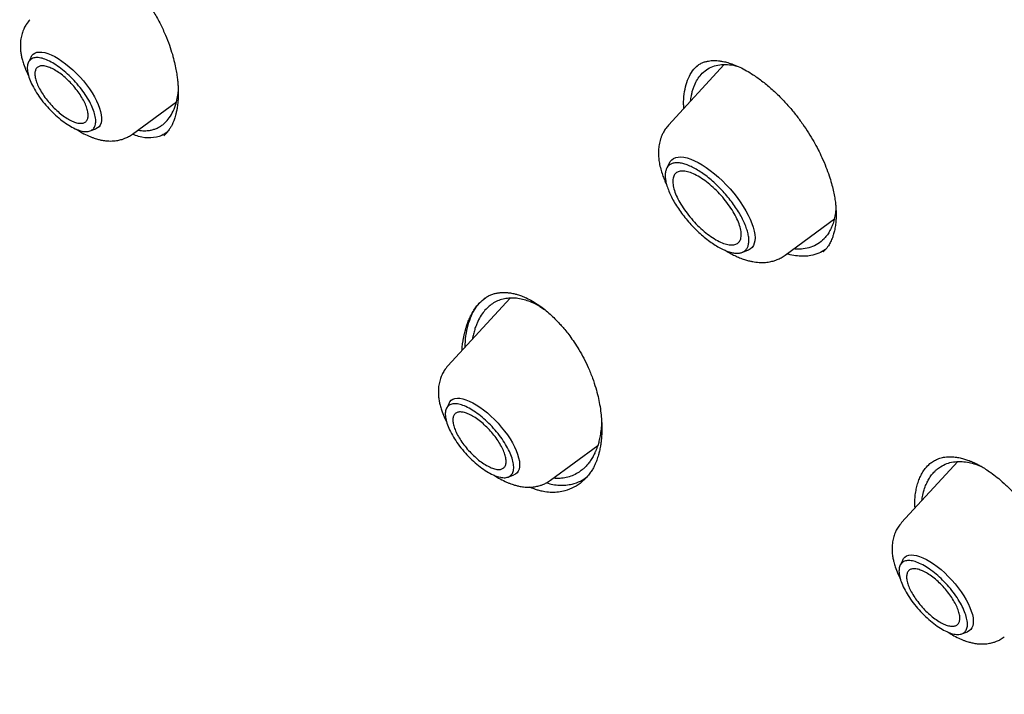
# Model space of a CAD drawing. Header units: millimetres. Extents: x 8 to 771, y 12 to 1627.
# Tile 12 of 93: x 570 to 589, y 576 to 589. Entities that reach past the tile are written whole.
import ezdxf

# ---------------------------------------------------------------- set-up
doc = ezdxf.new("R2010")
doc.units = ezdxf.units.MM

msp = doc.modelspace()

# ---------------------------------------------------------------- linework, layer by layer
at = {"color": 7, "linetype": 'Continuous', "lineweight": 30}
for p, q in [((570.05, 587.867), (569.999, 587.762)), ((583.393, 587.717), (582.32, 586.551)), ((582.844, 587.667), (582.848, 587.671)), ((572.004, 586.38), (572.848, 587.003)), ((571.185, 586.44), (571.295, 586.48)), ((572.607, 586.349), (572.604, 586.347)), ((582.336, 585.825), (582.282, 585.716)), ((584.566, 584.048), (585.511, 584.746)), ((583.732, 584.1), (583.846, 584.142)), ((585.302, 584.123), (585.291, 584.113)), ((579.273, 583.219), (578.073, 581.916)), ((578.731, 583.177), (578.794, 583.225)), ((579.842, 583.061), (579.932, 583.003)), ((578.096, 581.2), (578.044, 581.095)), ((580.05, 579.714), (580.958, 580.384)), ((587.887, 580.071), (586.806, 578.897)), ((587.33, 580.014), (587.337, 580.022)), ((579.231, 579.774), (579.34, 579.814)), ((586.828, 578.181), (586.777, 578.076)), ((587.963, 576.754), (588.073, 576.794))]:
    msp.add_line(p, q, dxfattribs=at)
at = {"color": 7, "linetype": 'Continuous', "lineweight": 30, "flags": 128}
for points in [[(570.05, 587.867), (570.065, 587.891), (570.091, 587.919), (570.124, 587.941), (570.164, 587.955), (570.209, 587.96), (570.26, 587.958), (570.315, 587.948), (570.375, 587.931), (570.439, 587.905), (570.505, 587.872), (570.574, 587.833), (570.644, 587.787), (570.715, 587.734), (570.786, 587.677), (570.857, 587.614), (570.925, 587.547), (570.992, 587.476), (571.056, 587.403), (571.116, 587.328), (571.172, 587.251), (571.223, 587.174), (571.269, 587.098), (571.309, 587.023), (571.342, 586.95), (571.369, 586.879), (571.389, 586.812), (571.402, 586.75), (571.408, 586.692), (571.407, 586.64), (571.398, 586.594), (571.382, 586.554), (571.359, 586.522), (571.329, 586.497), (571.295, 586.48)], [(582.336, 585.825), (582.351, 585.852), (582.38, 585.885), (582.415, 585.91), (582.457, 585.927), (582.504, 585.937), (582.558, 585.939), (582.616, 585.933), (582.68, 585.919), (582.747, 585.897), (582.818, 585.867), (582.891, 585.83), (582.967, 585.786), (583.045, 585.736), (583.123, 585.679), (583.202, 585.617), (583.28, 585.55), (583.357, 585.478), (583.432, 585.402), (583.505, 585.323), (583.574, 585.241), (583.64, 585.157), (583.701, 585.073), (583.757, 584.988), (583.808, 584.903), (583.853, 584.82), (583.892, 584.738), (583.925, 584.659), (583.95, 584.584), (583.969, 584.512), (583.98, 584.445), (583.984, 584.383), (583.981, 584.326), (583.97, 584.276), (583.952, 584.233), (583.927, 584.196), (583.895, 584.167), (583.856, 584.146), (583.846, 584.142)], [(578.096, 581.2), (578.11, 581.224), (578.137, 581.253), (578.17, 581.274), (578.209, 581.288), (578.255, 581.294), (578.305, 581.292), (578.361, 581.282), (578.421, 581.264), (578.484, 581.239), (578.551, 581.206), (578.62, 581.166), (578.69, 581.12), (578.761, 581.068), (578.832, 581.01), (578.902, 580.947), (578.971, 580.88), (579.038, 580.81), (579.101, 580.737), (579.161, 580.661), (579.217, 580.585), (579.269, 580.508), (579.314, 580.432), (579.354, 580.356), (579.388, 580.283), (579.415, 580.213), (579.435, 580.146), (579.448, 580.083), (579.454, 580.026), (579.452, 579.974), (579.443, 579.927), (579.427, 579.888), (579.404, 579.855), (579.374, 579.83), (579.34, 579.814)], [(586.828, 578.181), (586.843, 578.205), (586.869, 578.234), (586.902, 578.255), (586.942, 578.269), (586.987, 578.275), (587.038, 578.272), (587.094, 578.262), (587.153, 578.245), (587.217, 578.219), (587.283, 578.187), (587.352, 578.147), (587.422, 578.101), (587.493, 578.049), (587.564, 577.991), (587.635, 577.928), (587.704, 577.861), (587.77, 577.791), (587.834, 577.717), (587.894, 577.642), (587.95, 577.566), (588.001, 577.489), (588.047, 577.412), (588.087, 577.337), (588.12, 577.264), (588.147, 577.193), (588.168, 577.127), (588.181, 577.064), (588.186, 577.006), (588.185, 576.954), (588.176, 576.908), (588.16, 576.869), (588.137, 576.836), (588.107, 576.811), (588.073, 576.794)]]:
    msp.add_lwpolyline(points, dxfattribs=at)
at = {"color": 7, "linetype": 'Continuous', "lineweight": 30}
for points, knots in [([(622.57, 580.821), (622.596, 580.846), (622.644, 580.891), (622.707, 580.951), (622.753, 580.995), (622.785, 581.026), (622.808, 581.049), (622.84, 581.08), (622.884, 581.124), (622.933, 581.173), (622.978, 581.22), (623.021, 581.264), (623.067, 581.311), (623.113, 581.36), (623.156, 581.406), (623.191, 581.444), (623.219, 581.475), (623.247, 581.506), (623.28, 581.542), (623.317, 581.583), (623.358, 581.629), (623.4, 581.677), (623.439, 581.723), (623.476, 581.766), (623.508, 581.804), (623.554, 581.859), (623.617, 581.935), (623.694, 582.032), (623.768, 582.126), (623.837, 582.216), (623.905, 582.307), (623.974, 582.401), (624.042, 582.496), (624.104, 582.584), (624.163, 582.671), (624.223, 582.76), (624.285, 582.855), (624.346, 582.951), (624.399, 583.035), (624.441, 583.104), (624.478, 583.164), (624.513, 583.224), (624.551, 583.289), (624.599, 583.372), (624.656, 583.472), (624.721, 583.591), (624.786, 583.713), (624.848, 583.832), (624.904, 583.944), (624.966, 584.069), (625.034, 584.212), (625.11, 584.379), (625.187, 584.556), (625.265, 584.742), (625.337, 584.92), (625.399, 585.082), (625.45, 585.222), (625.498, 585.357), (625.545, 585.494), (625.593, 585.638), (625.643, 585.794), (625.692, 585.954), (625.739, 586.113), (625.781, 586.264), (625.816, 586.395), (625.846, 586.51), (625.873, 586.618), (625.902, 586.734), (625.931, 586.861), (625.958, 586.979), (625.981, 587.085), (626, 587.176), (626.019, 587.269), (626.039, 587.365), (626.058, 587.468), (626.079, 587.58), (626.1, 587.699), (626.121, 587.82), (626.142, 587.95), (626.163, 588.085), (626.183, 588.223), (626.2, 588.346), (626.215, 588.456), (626.228, 588.56), (626.24, 588.661), (626.251, 588.76), (626.262, 588.852), (626.271, 588.942), (626.28, 589.036), (626.29, 589.143), (626.301, 589.267), (626.311, 589.389), (626.32, 589.505), (626.328, 589.611), (626.335, 589.723), (626.341, 589.831), (626.346, 589.927), (626.35, 590.004), (626.353, 590.06), (626.355, 590.106), (626.357, 590.15), (626.359, 590.206), (626.362, 590.274), (626.364, 590.354), (626.367, 590.444), (626.37, 590.556), (626.372, 590.683), (626.374, 590.824), (626.375, 590.959), (626.376, 591.089), (626.375, 591.211), (626.374, 591.323), (626.373, 591.421), (626.372, 591.5), (626.371, 591.563), (626.369, 591.62), (626.368, 591.682), (626.366, 591.756), (626.363, 591.842), (626.36, 591.939), (626.35, 592.212), (626.334, 592.517), (626.311, 592.851), (626.298, 593.035), (626.284, 593.208), (626.27, 593.366), (626.257, 593.509), (626.245, 593.63), (626.235, 593.731), (626.226, 593.819), (626.216, 593.911), (626.205, 594.015), (626.191, 594.136), (626.175, 594.273), (626.153, 594.448), (626.126, 594.657), (626.094, 594.896), (626.059, 595.138), (626.028, 595.342), (626.002, 595.507), (625.981, 595.634), (625.961, 595.758), (625.942, 595.871), (625.925, 595.966), (625.912, 596.04), (625.902, 596.096), (625.894, 596.146), (625.882, 596.209), (625.866, 596.298), (625.844, 596.415), (625.819, 596.55), (625.791, 596.694), (625.751, 596.901), (625.696, 597.169), (625.626, 597.5), (625.552, 597.834), (625.473, 598.178), (625.388, 598.536), (625.294, 598.914), (625.191, 599.314), (625.093, 599.68), (625.003, 600.007), (624.922, 600.291), (624.838, 600.584), (624.75, 600.88), (624.661, 601.174), (624.573, 601.458), (624.488, 601.727), (624.409, 601.974), (624.335, 602.2), (624.267, 602.405), (624.213, 602.566), (624.172, 602.689), (624.143, 602.773), (624.12, 602.841), (624.103, 602.89), (624.091, 602.926), (624.079, 602.961), (624.064, 603.005), (624.041, 603.069), (624.01, 603.158), (623.97, 603.274), (623.921, 603.413), (623.864, 603.573), (623.798, 603.756), (623.725, 603.957), (623.645, 604.175), (623.558, 604.41), (623.463, 604.663), (623.363, 604.924), (623.239, 605.244), (623.094, 605.614), (622.927, 606.028), (622.766, 606.422), (622.61, 606.797), (622.46, 607.15), (622.327, 607.462), (622.209, 607.733), (622.106, 607.967), (622.008, 608.188), (621.915, 608.396), (621.826, 608.593), (621.722, 608.823), (621.596, 609.098), (621.443, 609.427), (621.278, 609.779), (621.1, 610.154), (620.908, 610.552), (620.702, 610.972), (620.492, 611.396), (620.278, 611.821), (620.061, 612.247), (619.831, 612.69), (619.593, 613.145), (619.351, 613.6), (619.112, 614.042), (618.88, 614.467), (618.637, 614.906), (618.386, 615.356), (618.127, 615.812), (617.882, 616.239), (617.651, 616.637), (617.451, 616.979), (617.279, 617.268), (617.134, 617.512), (616.992, 617.75), (616.847, 617.991), (616.693, 618.244), (616.498, 618.565), (616.255, 618.958), (615.961, 619.432), (615.655, 619.917), (615.341, 620.41), (615.018, 620.911), (614.676, 621.435), (614.321, 621.973), (613.958, 622.515), (613.501, 623.19), (612.948, 623.994), (612.297, 624.921), (611.646, 625.83), (610.997, 626.719), (610.35, 627.589), (609.644, 628.522), (608.872, 629.522), (608.027, 630.593), (607.168, 631.658), (606.296, 632.717), (605.411, 633.768), (604.532, 634.792), (603.658, 635.788), (602.792, 636.756), (601.918, 637.716), (601.034, 638.667), (600.173, 639.575), (599.334, 640.444), (598.515, 641.277), (597.681, 642.109), (596.941, 642.835), (596.297, 643.458), (595.753, 643.977), (595.203, 644.496), (594.652, 645.01), (594.105, 645.514), (593.57, 646.001), (593.052, 646.467), (592.55, 646.914), (592.066, 647.34), (591.663, 647.691), (591.339, 647.971), (591.09, 648.185), (590.846, 648.394), (590.607, 648.596), (590.374, 648.793), (590.14, 648.989), (589.891, 649.198), (589.615, 649.427), (589.311, 649.678), (588.981, 649.948), (588.627, 650.236), (588.247, 650.542), (587.932, 650.794), (587.69, 650.986), (587.527, 651.115), (587.361, 651.245), (587.191, 651.379), (587.02, 651.512), (586.853, 651.642), (586.694, 651.765), (586.546, 651.879), (586.412, 651.982), (586.297, 652.07), (586.201, 652.143), (586.112, 652.211), (586.026, 652.277), (585.937, 652.344), (585.847, 652.412), (585.746, 652.488), (585.63, 652.576), (585.497, 652.675), (585.342, 652.792), (585.163, 652.925), (584.96, 653.076), (584.736, 653.24), (584.493, 653.419), (584.224, 653.614), (583.928, 653.828), (583.609, 654.056), (583.277, 654.292), (582.936, 654.532), (582.587, 654.775), (582.158, 655.071), (581.646, 655.42), (581.048, 655.82), (580.453, 656.212), (579.862, 656.593), (579.279, 656.963), (578.68, 657.336), (578.066, 657.709), (577.438, 658.085), (577.016, 658.33), (576.802, 658.454)], [0, 0, 0, 0, 0.001572, 0.002821, 0.003749, 0.004354, 0.004782, 0.005235, 0.006408, 0.007742, 0.008653, 0.009661, 0.010766, 0.011964, 0.013055, 0.013918, 0.014565, 0.015252, 0.016085, 0.017063, 0.018179, 0.019261, 0.020394, 0.021372, 0.0222, 0.023047, 0.025115, 0.027487, 0.029622, 0.031536, 0.033558, 0.035722, 0.037816, 0.039784, 0.041565, 0.043498, 0.045584, 0.0477, 0.049597, 0.050927, 0.052125, 0.053363, 0.054713, 0.056173, 0.058494, 0.06092, 0.063444, 0.065861, 0.068069, 0.070097, 0.073221, 0.076443, 0.079767, 0.083264, 0.086951, 0.089704, 0.092218, 0.09462, 0.097013, 0.099569, 0.102375, 0.105271, 0.108039, 0.110663, 0.113053, 0.114762, 0.116548, 0.118514, 0.120658, 0.12293, 0.124423, 0.125932, 0.12746, 0.129007, 0.130678, 0.132498, 0.134493, 0.136473, 0.13833, 0.14077, 0.142959, 0.144897, 0.146588, 0.148146, 0.149788, 0.151326, 0.152761, 0.154094, 0.155474, 0.157121, 0.159035, 0.161197, 0.162707, 0.164315, 0.166022, 0.167741, 0.169189, 0.170342, 0.171202, 0.171716, 0.172365, 0.173194, 0.174203, 0.175393, 0.176761, 0.17818, 0.180324, 0.182379, 0.184344, 0.18622, 0.188007, 0.189638, 0.191046, 0.192232, 0.193033, 0.193765, 0.19465, 0.195702, 0.196921, 0.198307, 0.199837, 0.208478, 0.211096, 0.213687, 0.216071, 0.218233, 0.220171, 0.221882, 0.223158, 0.224265, 0.225457, 0.226866, 0.228493, 0.230337, 0.232398, 0.235539, 0.238726, 0.241903, 0.245069, 0.246702, 0.248332, 0.24996, 0.25146, 0.252685, 0.253619, 0.254286, 0.254837, 0.255522, 0.256741, 0.258244, 0.260022, 0.261884, 0.263746, 0.267902, 0.272058, 0.276213, 0.280416, 0.284832, 0.289476, 0.294347, 0.299446, 0.302768, 0.306179, 0.30968, 0.313266, 0.316728, 0.320147, 0.323307, 0.326207, 0.328848, 0.331229, 0.333351, 0.33448, 0.33549, 0.336281, 0.336842, 0.337182, 0.337546, 0.338053, 0.338702, 0.339789, 0.341129, 0.342723, 0.34457, 0.346671, 0.349024, 0.351476, 0.354152, 0.357053, 0.360082, 0.363036, 0.36792, 0.372564, 0.376968, 0.381131, 0.385055, 0.388738, 0.391463, 0.394041, 0.39647, 0.398751, 0.400884, 0.40295, 0.406303, 0.409893, 0.41372, 0.417784, 0.422086, 0.426624, 0.4314, 0.435773, 0.440328, 0.445064, 0.449981, 0.454881, 0.459581, 0.464083, 0.468385, 0.473512, 0.478325, 0.482823, 0.487007, 0.490877, 0.493593, 0.496131, 0.498548, 0.501072, 0.503725, 0.506507, 0.51114, 0.516091, 0.521361, 0.526335, 0.531563, 0.537045, 0.542737, 0.548407, 0.55402, 0.5639, 0.573598, 0.583115, 0.592449, 0.601601, 0.610585, 0.621977, 0.633369, 0.64476, 0.656151, 0.667541, 0.678931, 0.68967, 0.700409, 0.711148, 0.721888, 0.732627, 0.742242, 0.751954, 0.761763, 0.771669, 0.777946, 0.78426, 0.790613, 0.797004, 0.803338, 0.809473, 0.815406, 0.821138, 0.826669, 0.831999, 0.834903, 0.837743, 0.840519, 0.843232, 0.845882, 0.848475, 0.851216, 0.854385, 0.85783, 0.861552, 0.86555, 0.869825, 0.874377, 0.876166, 0.877994, 0.879862, 0.881769, 0.883716, 0.88563, 0.887373, 0.889087, 0.89059, 0.891882, 0.892961, 0.893829, 0.894902, 0.895878, 0.896832, 0.897957, 0.899269, 0.900767, 0.902452, 0.904522, 0.906818, 0.909339, 0.912087, 0.915061, 0.918462, 0.922104, 0.925867, 0.929728, 0.933686, 0.937741, 0.944308, 0.951115, 0.958162, 0.964657, 0.971343, 0.97822, 0.985288, 0.992548, 1, 1, 1, 1]), ([(538.516, 648.372), (538.517, 648.373), (538.588, 648.432), (538.735, 648.543), (538.955, 648.703), (539.181, 648.855), (539.414, 649.001), (539.652, 649.14), (539.896, 649.272), (540.145, 649.398), (540.4, 649.516), (540.661, 649.627), (540.927, 649.732), (541.199, 649.829), (541.476, 649.919), (541.758, 650.003), (542.046, 650.079), (542.339, 650.149), (542.637, 650.212), (542.94, 650.267), (543.249, 650.316), (543.562, 650.357), (543.881, 650.392), (544.205, 650.42), (544.533, 650.44), (544.867, 650.454), (545.205, 650.46), (545.548, 650.46), (545.896, 650.453), (546.249, 650.438), (546.606, 650.417), (546.968, 650.388), (547.335, 650.353), (547.706, 650.31), (548.081, 650.261), (548.461, 650.204), (548.845, 650.141), (549.233, 650.07), (549.625, 649.993), (550.022, 649.908), (550.422, 649.817), (550.827, 649.718), (551.235, 649.613), (551.647, 649.501), (552.063, 649.382), (552.483, 649.256), (552.906, 649.123), (553.333, 648.983), (553.763, 648.836), (554.196, 648.683), (554.633, 648.522), (555.073, 648.355), (555.516, 648.182), (555.963, 648.001), (556.412, 647.814), (556.864, 647.62), (557.319, 647.42), (557.776, 647.213), (558.237, 646.999), (558.7, 646.779), (559.165, 646.552), (559.633, 646.319), (560.103, 646.08), (560.576, 645.834), (561.05, 645.582), (561.527, 645.323), (562.005, 645.059), (562.486, 644.788), (562.968, 644.511), (563.453, 644.228), (563.938, 643.938), (564.426, 643.643), (564.915, 643.342), (565.405, 643.035), (565.896, 642.722), (566.389, 642.404), (566.883, 642.079), (567.378, 641.749), (567.874, 641.414), (568.371, 641.072), (568.868, 640.726), (569.367, 640.373), (569.866, 640.016), (570.365, 639.653), (570.865, 639.285), (571.365, 638.911), (571.866, 638.533), (572.366, 638.149), (572.867, 637.76), (573.368, 637.367), (573.869, 636.969), (574.369, 636.565), (574.87, 636.157), (575.369, 635.745), (575.869, 635.328), (576.368, 634.906), (576.866, 634.48), (577.364, 634.049), (577.861, 633.615), (578.357, 633.176), (578.852, 632.732), (579.346, 632.285), (579.839, 631.834), (580.33, 631.379), (580.821, 630.92), (581.31, 630.457), (581.797, 629.991), (582.283, 629.521), (582.768, 629.048), (583.25, 628.571), (583.731, 628.091), (584.21, 627.607), (584.687, 627.12), (585.162, 626.631), (585.634, 626.138), (586.105, 625.642), (586.573, 625.144), (587.039, 624.643), (587.502, 624.139), (587.963, 623.632), (588.421, 623.123), (588.877, 622.612), (589.329, 622.098), (589.779, 621.583), (590.226, 621.065), (590.67, 620.545), (591.111, 620.023), (591.548, 619.499), (591.983, 618.973), (592.414, 618.446), (592.841, 617.917), (593.265, 617.387), (593.686, 616.855), (594.103, 616.322), (594.516, 615.788), (594.926, 615.252), (595.331, 614.716), (595.733, 614.178), (596.131, 613.64), (596.525, 613.101), (596.914, 612.562), (597.3, 612.022), (597.681, 611.481), (598.058, 610.94), (598.43, 610.399), (598.798, 609.857), (599.162, 609.316), (599.521, 608.774), (599.875, 608.233), (600.225, 607.692), (600.57, 607.151), (600.91, 606.61), (601.245, 606.07), (601.575, 605.531), (601.901, 604.992), (602.221, 604.454), (602.536, 603.917), (602.846, 603.381), (603.151, 602.845), (603.45, 602.311), (603.745, 601.778), (604.033, 601.247), (604.317, 600.717), (604.595, 600.188), (604.867, 599.661), (605.134, 599.136), (605.396, 598.613), (605.651, 598.091), (605.901, 597.571), (606.145, 597.054), (606.384, 596.538), (606.617, 596.025), (606.843, 595.514), (607.064, 595.006), (607.279, 594.5), (607.488, 593.997), (607.691, 593.496), (607.888, 592.999), (608.079, 592.504), (608.264, 592.012), (608.443, 591.523), (608.615, 591.037), (608.781, 590.554), (608.942, 590.075), (609.095, 589.599), (609.243, 589.127), (609.384, 588.658), (609.519, 588.193), (609.648, 587.731), (609.77, 587.274), (609.886, 586.82), (609.996, 586.37), (610.099, 585.924), (610.195, 585.483), (610.286, 585.045), (610.37, 584.612), (610.447, 584.183), (610.518, 583.759), (610.582, 583.339), (610.64, 582.923), (610.692, 582.513), (610.737, 582.107), (610.775, 581.706), (610.807, 581.309), (610.832, 580.918), (610.851, 580.532), (610.864, 580.15), (610.87, 579.774), (610.869, 579.403), (610.862, 579.037), (610.849, 578.677), (610.829, 578.322), (610.803, 577.972), (610.77, 577.628), (610.73, 577.29), (610.685, 576.956), (610.632, 576.629), (610.574, 576.307), (610.509, 575.991), (610.438, 575.681), (610.36, 575.377), (610.276, 575.078), (610.185, 574.785), (610.088, 574.499), (609.985, 574.218), (609.876, 573.943), (609.76, 573.674), (609.638, 573.412), (609.509, 573.155), (609.374, 572.905), (609.233, 572.661), (609.086, 572.423), (608.932, 572.191), (608.773, 571.966), (608.606, 571.747), (608.434, 571.535), (608.256, 571.329), (608.092, 571.151), (607.985, 571.044), (607.942, 571.001)], [0, 0, 0, 0, 0.000092, 0.004396, 0.008698, 0.012999, 0.017298, 0.021594, 0.025887, 0.030177, 0.034463, 0.038745, 0.043024, 0.047298, 0.051569, 0.055836, 0.060099, 0.064358, 0.068614, 0.072867, 0.077117, 0.081364, 0.085609, 0.089851, 0.094091, 0.09833, 0.102566, 0.106802, 0.111036, 0.115269, 0.119501, 0.123733, 0.127963, 0.132194, 0.136423, 0.140653, 0.144882, 0.149111, 0.153341, 0.15757, 0.161799, 0.166028, 0.170257, 0.174487, 0.178716, 0.182946, 0.187177, 0.191407, 0.195638, 0.199869, 0.2041, 0.208331, 0.212563, 0.216796, 0.221028, 0.225261, 0.229494, 0.233727, 0.237961, 0.242195, 0.24643, 0.250664, 0.254899, 0.259135, 0.26337, 0.267606, 0.271842, 0.276078, 0.280315, 0.284552, 0.288789, 0.293026, 0.297264, 0.301501, 0.305739, 0.309977, 0.314216, 0.318454, 0.322693, 0.326932, 0.331171, 0.33541, 0.33965, 0.343889, 0.348129, 0.352369, 0.356609, 0.360849, 0.365089, 0.36933, 0.37357, 0.377811, 0.382052, 0.386292, 0.390533, 0.394774, 0.399016, 0.403257, 0.407498, 0.41174, 0.415981, 0.420223, 0.424464, 0.428706, 0.432948, 0.437189, 0.441431, 0.445673, 0.449915, 0.454157, 0.458399, 0.462641, 0.466883, 0.471125, 0.475367, 0.479609, 0.483852, 0.488094, 0.492336, 0.496578, 0.50082, 0.505062, 0.509305, 0.513547, 0.517789, 0.522031, 0.526273, 0.530515, 0.534758, 0.539, 0.543242, 0.547484, 0.551726, 0.555968, 0.56021, 0.564451, 0.568693, 0.572935, 0.577177, 0.581418, 0.58566, 0.589902, 0.594143, 0.598384, 0.602626, 0.606867, 0.611108, 0.615349, 0.61959, 0.623831, 0.628071, 0.632312, 0.636552, 0.640793, 0.645033, 0.649273, 0.653513, 0.657753, 0.661993, 0.666232, 0.670472, 0.674711, 0.67895, 0.683189, 0.687427, 0.691666, 0.695904, 0.700142, 0.70438, 0.708618, 0.712855, 0.717093, 0.72133, 0.725567, 0.729803, 0.734039, 0.738275, 0.742511, 0.746746, 0.750982, 0.755217, 0.759451, 0.763685, 0.767919, 0.772153, 0.776386, 0.78062, 0.784852, 0.789085, 0.793317, 0.797548, 0.80178, 0.806011, 0.810242, 0.814472, 0.818703, 0.822933, 0.827162, 0.831392, 0.835621, 0.83985, 0.844079, 0.848307, 0.852536, 0.856765, 0.860994, 0.865222, 0.869451, 0.87368, 0.87791, 0.88214, 0.88637, 0.890602, 0.894834, 0.899067, 0.903301, 0.907536, 0.911773, 0.916012, 0.920253, 0.924495, 0.928741, 0.932988, 0.937239, 0.941493, 0.94575, 0.95001, 0.954274, 0.958542, 0.962814, 0.967089, 0.971369, 0.975653, 0.97994, 0.984231, 0.988525, 0.992822, 0.997121, 1, 1, 1, 1]), ([(550.296, 602.778), (550.492, 602.531), (550.877, 602.044), (551.445, 601.326), (551.99, 600.632), (552.513, 599.961), (553.013, 599.312), (553.49, 598.687), (553.945, 598.085), (554.383, 597.498), (554.803, 596.926), (555.206, 596.371), (555.585, 595.843), (555.94, 595.341), (556.271, 594.867), (556.577, 594.423), (556.857, 594.01), (557.114, 593.627), (557.351, 593.272), (557.566, 592.944), (557.762, 592.643), (557.938, 592.37), (558.09, 592.133), (558.218, 591.931), (558.325, 591.761), (558.418, 591.613), (558.497, 591.487), (558.562, 591.383), (558.613, 591.301), (558.65, 591.241), (558.677, 591.197), (558.701, 591.159), (558.73, 591.112), (558.769, 591.049), (558.826, 590.956), (558.904, 590.829), (559.003, 590.666), (559.116, 590.479), (559.344, 590.101), (559.681, 589.532), (560.153, 588.715), (560.657, 587.816), (561.19, 586.833), (561.702, 585.851), (562.194, 584.873), (562.665, 583.902), (563.132, 582.905), (563.594, 581.881), (564.05, 580.83), (564.497, 579.759), (564.931, 578.672), (565.376, 577.512), (565.827, 576.28), (566.282, 574.975), (566.614, 573.973), (566.838, 573.276), (566.962, 572.887), (567.083, 572.498), (567.204, 572.108), (567.322, 571.717), (567.438, 571.328), (567.55, 570.951), (567.66, 570.571), (567.768, 570.198), (567.87, 569.835), (567.962, 569.508), (568.042, 569.218), (568.111, 568.964), (568.164, 568.77), (568.203, 568.628), (568.229, 568.53), (568.252, 568.444), (568.272, 568.369), (568.29, 568.304), (568.308, 568.235), (568.329, 568.154), (568.359, 568.044), (568.396, 567.903), (568.442, 567.728), (568.494, 567.527), (568.551, 567.305), (568.612, 567.069), (568.675, 566.822), (568.759, 566.489), (568.865, 566.061), (568.995, 565.53), (569.129, 564.974), (569.265, 564.394), (569.404, 563.791), (569.547, 563.156), (569.683, 562.541), (569.811, 561.949), (569.928, 561.398), (570.04, 560.857), (570.145, 560.343), (570.241, 559.86), (570.329, 559.41), (570.408, 558.995), (570.48, 558.615), (570.544, 558.271), (570.6, 557.962), (570.646, 557.703), (570.684, 557.491), (570.713, 557.321), (570.739, 557.172), (570.759, 557.06), (570.772, 556.98), (570.782, 556.923), (570.793, 556.857), (570.808, 556.772), (570.827, 556.66), (570.855, 556.489), (570.892, 556.267), (570.935, 556.004), (570.977, 555.738), (571.019, 555.472), (571.06, 555.207), (571.1, 554.942), (571.178, 554.418), (571.247, 553.927), (571.308, 553.471), (571.33, 553.311), (571.349, 553.165), (571.365, 553.039), (571.378, 552.935), (571.388, 552.854), (571.396, 552.79), (571.403, 552.737), (571.409, 552.687), (571.415, 552.638), (571.422, 552.587), (571.429, 552.53), (571.439, 552.449), (571.452, 552.337), (571.47, 552.189), (571.49, 552.015), (571.513, 551.815), (571.539, 551.589), (571.567, 551.337), (571.597, 551.059), (571.628, 550.756), (571.662, 550.427), (571.696, 550.073), (571.732, 549.695), (571.768, 549.291), (571.805, 548.863), (571.844, 548.391), (571.884, 547.874), (571.925, 547.31), (571.965, 546.717), (572.004, 546.095), (572.042, 545.446), (572.078, 544.768), (572.112, 544.084), (572.145, 543.394), (572.175, 542.701), (572.204, 541.984), (572.233, 541.244), (572.262, 540.479), (572.281, 539.961), (572.291, 539.698)], [0, 0, 0, 0, 0.013298, 0.026141, 0.038527, 0.050457, 0.06193, 0.072946, 0.083508, 0.093614, 0.103712, 0.113308, 0.122403, 0.130995, 0.139086, 0.146676, 0.153588, 0.160026, 0.16599, 0.17148, 0.176495, 0.181035, 0.185101, 0.188268, 0.191073, 0.193513, 0.195591, 0.197304, 0.198654, 0.199636, 0.200263, 0.200827, 0.201519, 0.202546, 0.203953, 0.206098, 0.208771, 0.211942, 0.215246, 0.227266, 0.239629, 0.254794, 0.270434, 0.286493, 0.301268, 0.316371, 0.331804, 0.347565, 0.363655, 0.380053, 0.396561, 0.413134, 0.43266, 0.452265, 0.471959, 0.477781, 0.483611, 0.48945, 0.495299, 0.501157, 0.507026, 0.51276, 0.518125, 0.524118, 0.529564, 0.534465, 0.538819, 0.542628, 0.545891, 0.547559, 0.549038, 0.550328, 0.551437, 0.552386, 0.553296, 0.554517, 0.556073, 0.55826, 0.560882, 0.563937, 0.567335, 0.57089, 0.574597, 0.578454, 0.58592, 0.593896, 0.602386, 0.610975, 0.620042, 0.629593, 0.639626, 0.647845, 0.656342, 0.664585, 0.672311, 0.679665, 0.686485, 0.69277, 0.698521, 0.703737, 0.708419, 0.712566, 0.715478, 0.718052, 0.720291, 0.722218, 0.723108, 0.723915, 0.72479, 0.72607, 0.727767, 0.72988, 0.733787, 0.737802, 0.741816, 0.745831, 0.749846, 0.753861, 0.757878, 0.773706, 0.776205, 0.778706, 0.78099, 0.782905, 0.784453, 0.785746, 0.786615, 0.787391, 0.788154, 0.788905, 0.789644, 0.790494, 0.791532, 0.79341, 0.7957, 0.798402, 0.801515, 0.805041, 0.808978, 0.813327, 0.818088, 0.823261, 0.828846, 0.834843, 0.841252, 0.848074, 0.855308, 0.863899, 0.873009, 0.882635, 0.89278, 0.903441, 0.914619, 0.926316, 0.937495, 0.949113, 0.96117, 0.973669, 0.986611, 1, 1, 1, 1]), ([(552.136, 602.066), (552.178, 602.012), (552.377, 601.756), (552.73, 601.305), (553.188, 600.72), (553.626, 600.159), (554.044, 599.623), (554.441, 599.109), (554.822, 598.612), (555.187, 598.131), (555.534, 597.668), (555.858, 597.231), (556.159, 596.819), (556.439, 596.433), (556.686, 596.089), (556.903, 595.784), (557.096, 595.51), (557.282, 595.244), (557.467, 594.977), (557.652, 594.708), (557.836, 594.437), (558.128, 594.004), (558.526, 593.404), (559.086, 592.538), (559.697, 591.56), (560.353, 590.472), (560.994, 589.368), (561.615, 588.255), (562.218, 587.131), (562.774, 586.052), (563.287, 585.019), (563.76, 584.034), (564.22, 583.043), (564.666, 582.049), (565.092, 581.068), (565.494, 580.111), (565.87, 579.187), (566.224, 578.291), (566.484, 577.612), (566.663, 577.135), (566.772, 576.843), (566.888, 576.528), (567.012, 576.187), (567.144, 575.82), (567.283, 575.427), (567.435, 574.993), (567.599, 574.516), (567.776, 573.994), (567.959, 573.439), (568.149, 572.853), (568.344, 572.236), (568.545, 571.586), (568.75, 570.904), (568.96, 570.191), (569.173, 569.445), (569.387, 568.672), (569.603, 567.872), (569.819, 567.044), (570.006, 566.308), (570.118, 565.847), (570.161, 565.672)], [0, 0, 0, 0, 0.004993, 0.023934, 0.042104, 0.0595, 0.076116, 0.091951, 0.107007, 0.121951, 0.136054, 0.149319, 0.161751, 0.173352, 0.184123, 0.192697, 0.200694, 0.208569, 0.216475, 0.224412, 0.232378, 0.240377, 0.262538, 0.28494, 0.315633, 0.346648, 0.377661, 0.408664, 0.43967, 0.470692, 0.497236, 0.523806, 0.550398, 0.577005, 0.603383, 0.628498, 0.652794, 0.676266, 0.698906, 0.705995, 0.713523, 0.721712, 0.730563, 0.740073, 0.750245, 0.761076, 0.773754, 0.787229, 0.8015, 0.816567, 0.832428, 0.849081, 0.866527, 0.884765, 0.903798, 0.923626, 0.943881, 0.964914, 0.986734, 1, 1, 1, 1]), ([(571.917, 589.366), (571.961, 589.322), (572.054, 589.226), (572.185, 589.064), (572.309, 588.892), (572.429, 588.704), (572.539, 588.502), (572.636, 588.292), (572.712, 588.098), (572.769, 587.922), (572.81, 587.766), (572.838, 587.63), (572.858, 587.514), (572.87, 587.414), (572.878, 587.328), (572.882, 587.251), (572.883, 587.185), (572.883, 587.123), (572.88, 587.054), (572.874, 586.969), (572.862, 586.882), (572.847, 586.804), (572.832, 586.744), (572.817, 586.695), (572.803, 586.655), (572.788, 586.615), (572.768, 586.57), (572.742, 586.518), (572.706, 586.461), (572.66, 586.4), (572.623, 586.364), (572.603, 586.344)], [0, 0, 0, 0, 0.049856, 0.106225, 0.159579, 0.209998, 0.27272, 0.330381, 0.383032, 0.430676, 0.473224, 0.510663, 0.542986, 0.570929, 0.596224, 0.618949, 0.639108, 0.656714, 0.677172, 0.705314, 0.740964, 0.767412, 0.790362, 0.809817, 0.826708, 0.842461, 0.863543, 0.889908, 0.921491, 0.958216, 1, 1, 1, 1]), ([(570.028, 588.583), (570.003, 588.554), (569.961, 588.502), (569.918, 588.425), (569.892, 588.364), (569.87, 588.296), (569.85, 588.208), (569.841, 588.096), (569.846, 587.991), (569.86, 587.899), (569.878, 587.818), (569.907, 587.72), (569.948, 587.607), (569.988, 587.525), (570.006, 587.489)], [0, 0, 0, 0, 0.095756, 0.16904, 0.220103, 0.261572, 0.352718, 0.455177, 0.559721, 0.630215, 0.696808, 0.781408, 0.902187, 1, 1, 1, 1]), ([(582.615, 586.872), (582.613, 586.898), (582.607, 586.997), (582.62, 587.154), (582.655, 587.338), (582.717, 587.497), (582.79, 587.619), (582.852, 587.674), (582.876, 587.696)], [0, 0, 0, 0, 0.069936, 0.268457, 0.46725, 0.666722, 0.867477, 1, 1, 1, 1]), ([(582.744, 587.012), (582.746, 587.031), (582.75, 587.066), (582.76, 587.121), (582.773, 587.184), (582.793, 587.252), (582.825, 587.339), (582.872, 587.434), (582.949, 587.536), (583.046, 587.622), (583.167, 587.685), (583.303, 587.719), (583.451, 587.722), (583.571, 587.709), (583.644, 587.686), (583.661, 587.681)], [0, 0, 0, 0, 0.034878, 0.065444, 0.109854, 0.161873, 0.212502, 0.309544, 0.400995, 0.517364, 0.632167, 0.745153, 0.85634, 0.965749, 1, 1, 1, 1]), ([(582.842, 587.671), (582.862, 587.687), (582.9, 587.718), (582.962, 587.751), (583.022, 587.773), (583.084, 587.787), (583.14, 587.794), (583.195, 587.797), (583.25, 587.795), (583.309, 587.789), (583.378, 587.777), (583.464, 587.757), (583.529, 587.734), (583.564, 587.722)], [0, 0, 0, 0, 0.1305504, 0.2459279, 0.3463241, 0.4334069, 0.511521, 0.5808917, 0.6525295, 0.7172236, 0.7955764, 0.8896839, 1, 1, 1, 1]), ([(583.564, 587.722), (583.607, 587.705), (583.691, 587.671), (583.82, 587.603), (583.968, 587.512), (584.133, 587.394), (584.312, 587.244), (584.48, 587.084), (584.635, 586.916), (584.776, 586.745), (584.902, 586.574), (585.014, 586.405), (585.113, 586.24), (585.198, 586.082), (585.278, 585.917), (585.35, 585.749), (585.411, 585.582), (585.457, 585.433), (585.49, 585.301), (585.514, 585.18), (585.53, 585.075), (585.539, 584.984), (585.544, 584.903), (585.546, 584.816), (585.543, 584.719), (585.532, 584.617), (585.514, 584.52), (585.492, 584.437), (585.47, 584.375), (585.449, 584.326), (585.43, 584.286), (585.407, 584.245), (585.379, 584.203), (585.342, 584.156), (585.311, 584.126), (585.294, 584.11)], [0, 0, 0, 0, 0.035147, 0.069562, 0.103228, 0.152237, 0.199369, 0.244512, 0.287591, 0.328578, 0.367627, 0.404812, 0.440101, 0.473461, 0.504859, 0.543624, 0.578828, 0.610469, 0.638558, 0.66483, 0.690859, 0.710222, 0.729447, 0.749589, 0.774895, 0.805293, 0.834451, 0.860435, 0.883801, 0.898803, 0.913408, 0.927659, 0.945518, 0.969662, 1, 1, 1, 1]), ([(572.108, 586.457), (572.131, 586.453), (572.191, 586.442), (572.271, 586.443), (572.349, 586.453), (572.415, 586.47), (572.479, 586.495), (572.541, 586.528), (572.614, 586.581), (572.694, 586.663), (572.772, 586.784), (572.828, 586.92), (572.866, 587.059), (572.877, 587.15), (572.883, 587.194)], [0, 0, 0, 0, 0.055584, 0.144863, 0.20379, 0.264455, 0.32689, 0.391127, 0.457194, 0.571404, 0.6909, 0.815806, 0.912324, 1, 1, 1, 1]), ([(582.32, 586.551), (582.298, 586.525), (582.258, 586.478), (582.215, 586.405), (582.186, 586.342), (582.158, 586.267), (582.136, 586.176), (582.125, 586.074), (582.125, 585.981), (582.131, 585.891), (582.148, 585.79), (582.175, 585.68), (582.21, 585.574), (582.245, 585.486), (582.27, 585.428), (582.284, 585.4), (582.285, 585.397)], [0, 0, 0, 0, 0.082909, 0.151195, 0.204942, 0.250892, 0.344739, 0.437614, 0.508676, 0.578377, 0.665413, 0.76266, 0.850852, 0.929919, 0.992313, 1, 1, 1, 1]), ([(570.92, 586.474), (570.948, 586.456), (571.017, 586.412), (571.106, 586.366), (571.184, 586.332), (571.237, 586.311), (571.285, 586.295), (571.337, 586.279), (571.403, 586.263), (571.496, 586.248), (571.604, 586.244), (571.697, 586.253), (571.761, 586.267), (571.806, 586.279), (571.863, 586.299), (571.932, 586.331), (571.979, 586.363), (572.004, 586.38)], [0, 0, 0, 0, 0.079876, 0.196643, 0.25294, 0.303299, 0.347342, 0.388435, 0.446808, 0.525235, 0.639537, 0.736677, 0.770774, 0.806877, 0.856741, 0.921084, 1, 1, 1, 1]), ([(572.679, 586.427), (572.642, 586.4), (572.548, 586.33), (572.357, 586.299), (572.166, 586.31), (572.043, 586.362), (572.005, 586.378)], [0, 0, 0, 0, 0.210546, 0.533377, 0.856266, 1, 1, 1, 1]), ([(585.541, 584.949), (585.54, 584.94), (585.538, 584.911), (585.53, 584.84), (585.512, 584.741), (585.48, 584.634), (585.446, 584.555), (585.415, 584.498), (585.39, 584.457), (585.364, 584.421), (585.338, 584.39), (585.285, 584.332), (585.197, 584.26), (585.062, 584.196), (584.916, 584.166), (584.805, 584.158), (584.741, 584.168), (584.73, 584.169)], [0, 0, 0, 0, 0.017662, 0.055667, 0.144773, 0.226658, 0.301356, 0.342743, 0.381557, 0.417805, 0.451492, 0.482623, 0.614659, 0.741067, 0.861948, 0.977399, 1, 1, 1, 1]), ([(583.411, 584.141), (583.423, 584.134), (583.46, 584.11), (583.53, 584.071), (583.619, 584.027), (583.712, 583.987), (583.799, 583.957), (583.874, 583.936), (583.938, 583.923), (584, 583.913), (584.074, 583.906), (584.164, 583.906), (584.246, 583.915), (584.309, 583.929), (584.359, 583.942), (584.419, 583.964), (584.491, 583.997), (584.54, 584.03), (584.566, 584.048)], [0, 0, 0, 0, 0.030494, 0.099079, 0.181225, 0.260548, 0.341203, 0.407932, 0.460212, 0.50956, 0.563955, 0.647899, 0.733477, 0.768824, 0.806772, 0.857173, 0.921555, 1, 1, 1, 1]), ([(585.343, 584.159), (585.301, 584.132), (585.215, 584.078), (585.075, 584.039), (584.935, 584.023), (584.8, 584.03), (584.688, 584.047), (584.62, 584.068), (584.601, 584.074)], [0, 0, 0, 0, 0.213338, 0.434857, 0.601016, 0.767462, 0.934544, 1, 1, 1, 1]), ([(578.763, 583.204), (578.782, 583.218), (578.819, 583.245), (578.881, 583.278), (578.95, 583.303), (579.017, 583.319), (579.08, 583.327), (579.133, 583.33), (579.174, 583.329), (579.205, 583.328), (579.234, 583.325), (579.263, 583.322), (579.3, 583.316), (579.349, 583.306), (579.414, 583.29), (579.494, 583.263), (579.591, 583.223), (579.662, 583.184), (579.7, 583.163)], [0, 0, 0, 0, 0.09994, 0.193552, 0.274458, 0.34722, 0.414554, 0.476472, 0.51067, 0.542335, 0.571466, 0.598243, 0.63242, 0.679585, 0.739794, 0.813136, 0.89977, 1, 1, 1, 1]), ([(578.345, 582.212), (578.345, 582.213), (578.347, 582.298), (578.363, 582.388), (578.382, 582.485), (578.389, 582.517), (578.396, 582.549), (578.402, 582.574), (578.407, 582.593), (578.411, 582.608), (578.419, 582.638), (578.434, 582.687), (578.459, 582.759), (578.499, 582.855), (578.552, 582.956), (578.615, 583.05), (578.673, 583.121), (578.713, 583.159), (578.731, 583.177)], [0, 0, 0, 0, 0.003144, 0.202149, 0.230591, 0.259029, 0.287465, 0.315896, 0.326447, 0.340253, 0.357314, 0.409776, 0.479941, 0.567801, 0.708111, 0.817942, 0.915229, 1, 1, 1, 1]), ([(578.403, 582.274), (578.407, 582.348), (578.415, 582.499), (578.459, 582.704), (578.517, 582.871), (578.584, 582.999), (578.651, 583.097), (578.705, 583.151), (578.731, 583.177)], [0, 0, 0, 0, 0.194145, 0.395724, 0.597076, 0.731261, 0.865493, 1, 1, 1, 1]), ([(579.842, 583.061), (579.802, 583.083), (579.721, 583.126), (579.6, 583.173), (579.479, 583.206), (579.36, 583.222), (579.244, 583.222), (579.132, 583.204), (579.026, 583.168), (578.93, 583.116), (578.844, 583.048), (578.765, 582.966), (578.694, 582.863), (578.642, 582.763), (578.606, 582.67), (578.581, 582.591), (578.56, 582.51), (578.55, 582.454), (578.546, 582.43)], [0, 0, 0, 0, 0.065237, 0.131318, 0.19829, 0.266193, 0.335067, 0.404947, 0.475866, 0.547857, 0.61363, 0.683262, 0.756746, 0.834068, 0.873154, 0.916472, 0.964003, 1, 1, 1, 1]), ([(579.7, 583.163), (579.741, 583.138), (579.821, 583.09), (579.936, 583.003), (580.039, 582.914), (580.128, 582.829), (580.204, 582.75), (580.274, 582.672), (580.344, 582.588), (580.422, 582.488), (580.508, 582.366), (580.599, 582.223), (580.691, 582.061), (580.746, 581.943), (580.774, 581.882)], [0, 0, 0, 0, 0.098779, 0.193461, 0.278243, 0.353111, 0.418001, 0.473712, 0.534992, 0.60719, 0.690334, 0.784459, 0.889631, 1, 1, 1, 1]), ([(578.073, 581.916), (578.049, 581.887), (578.006, 581.836), (577.964, 581.759), (577.938, 581.698), (577.915, 581.63), (577.896, 581.542), (577.887, 581.43), (577.892, 581.325), (577.906, 581.233), (577.923, 581.152), (577.952, 581.053), (577.994, 580.941), (578.034, 580.859), (578.052, 580.822)], [0, 0, 0, 0, 0.0957563, 0.1690397, 0.2201031, 0.2615717, 0.3527178, 0.455177, 0.559721, 0.6302154, 0.6968076, 0.7814081, 0.9021873, 1, 1, 1, 1]), ([(580.774, 581.882), (580.803, 581.815), (580.857, 581.685), (580.918, 581.498), (580.963, 581.329), (580.996, 581.167), (581.019, 581.015), (581.031, 580.88), (581.036, 580.783), (581.037, 580.718), (581.036, 580.678), (581.036, 580.645), (581.035, 580.61), (581.032, 580.563), (581.027, 580.503), (581.02, 580.436), (581.008, 580.357), (580.992, 580.279), (580.973, 580.206), (580.956, 580.148), (580.937, 580.095), (580.915, 580.04), (580.888, 579.98), (580.852, 579.914), (580.805, 579.842), (580.745, 579.767), (580.697, 579.722), (580.671, 579.699)], [0, 0, 0, 0, 0.077099, 0.147244, 0.210512, 0.266936, 0.331549, 0.384099, 0.424655, 0.447242, 0.463144, 0.473406, 0.487421, 0.507434, 0.533414, 0.565151, 0.596585, 0.640102, 0.67536, 0.702787, 0.729956, 0.759838, 0.792451, 0.830267, 0.878258, 0.936415, 1, 1, 1, 1]), ([(581.029, 580.891), (581.03, 580.868), (581.03, 580.801), (581.022, 580.693), (581.005, 580.572), (580.983, 580.467), (580.962, 580.395), (580.946, 580.349), (580.937, 580.324), (580.928, 580.3), (580.919, 580.279), (580.909, 580.257), (580.889, 580.214), (580.857, 580.151), (580.81, 580.079), (580.76, 580.015), (580.709, 579.96), (580.655, 579.912), (580.585, 579.86), (580.495, 579.81), (580.382, 579.77), (580.264, 579.75), (580.171, 579.745), (580.117, 579.752), (580.104, 579.754)], [0, 0, 0, 0, 0.032224, 0.097405, 0.163963, 0.221825, 0.271042, 0.288023, 0.303678, 0.31801, 0.33102, 0.342711, 0.36028, 0.415717, 0.46889, 0.519816, 0.568514, 0.615001, 0.66099, 0.742873, 0.822677, 0.900501, 0.976447, 1, 1, 1, 1]), ([(570.246, 565.173), (569.795, 566.865), (568.895, 570.244), (567.219, 575.262), (565.883, 578.537), (565.215, 580.175)], [0, 0, 0, 0, 0.333731, 0.666746, 1, 1, 1, 1]), ([(587.337, 580.022), (587.357, 580.038), (587.4, 580.073), (587.476, 580.114), (587.565, 580.146), (587.668, 580.165), (587.777, 580.169), (587.857, 580.157), (587.894, 580.151)], [0, 0, 0, 0, 0.138356, 0.29846, 0.467506, 0.645942, 0.834355, 1, 1, 1, 1]), ([(587.884, 580.154), (587.915, 580.148), (587.971, 580.136), (588.052, 580.111), (588.118, 580.086), (588.172, 580.064), (588.224, 580.04), (588.283, 580.01), (588.359, 579.969), (588.45, 579.912), (588.558, 579.837), (588.681, 579.741), (588.819, 579.619), (588.912, 579.52), (588.961, 579.469)], [0, 0, 0, 0, 0.092969, 0.170988, 0.233867, 0.281422, 0.321969, 0.375633, 0.443389, 0.525374, 0.621753, 0.732736, 0.858637, 1, 1, 1, 1]), ([(587.064, 579.178), (587.062, 579.235), (587.057, 579.334), (587.073, 579.46), (587.093, 579.569), (587.121, 579.671), (587.157, 579.766), (587.203, 579.856), (587.264, 579.949), (587.32, 580.003), (587.351, 580.033)], [0, 0, 0, 0, 0.15186, 0.26381, 0.375706, 0.487631, 0.599684, 0.711989, 0.838432, 1, 1, 1, 1]), ([(587.197, 579.322), (587.201, 579.357), (587.212, 579.44), (587.244, 579.552), (587.284, 579.654), (587.322, 579.725), (587.354, 579.776), (587.382, 579.815), (587.411, 579.851), (587.444, 579.886), (587.491, 579.929), (587.565, 579.984), (587.671, 580.036), (587.799, 580.069), (587.932, 580.079), (588.026, 580.067), (588.072, 580.062)], [0, 0, 0, 0, 0.068466, 0.162598, 0.241908, 0.306303, 0.345004, 0.382991, 0.420264, 0.456821, 0.500988, 0.577182, 0.688366, 0.795882, 0.89975, 1, 1, 1, 1]), ([(588.072, 580.062), (588.113, 580.053), (588.196, 580.036), (588.282, 580.003), (588.325, 579.986)], [0, 0, 0, 0, 0.501401, 1, 1, 1, 1]), ([(578.965, 579.808), (578.993, 579.79), (579.062, 579.745), (579.151, 579.7), (579.23, 579.665), (579.282, 579.645), (579.33, 579.628), (579.382, 579.613), (579.449, 579.597), (579.542, 579.582), (579.65, 579.577), (579.743, 579.587), (579.806, 579.6), (579.852, 579.613), (579.908, 579.633), (579.978, 579.665), (580.024, 579.697), (580.05, 579.714)], [0, 0, 0, 0, 0.079876, 0.196643, 0.25294, 0.303299, 0.347342, 0.388435, 0.446808, 0.525235, 0.639537, 0.736677, 0.770774, 0.806877, 0.856741, 0.921084, 1, 1, 1, 1]), ([(579.97, 579.664), (580.012, 579.652), (580.097, 579.629), (580.223, 579.616), (580.346, 579.618), (580.482, 579.641), (580.622, 579.688), (580.711, 579.75), (580.752, 579.779)], [0, 0, 0, 0, 0.141631, 0.289621, 0.437594, 0.585653, 0.807778, 1, 1, 1, 1]), ([(580.688, 579.715), (580.677, 579.704), (580.619, 579.649), (580.5, 579.575), (580.347, 579.512), (580.203, 579.483), (580.074, 579.475), (579.967, 579.484), (579.903, 579.496), (579.881, 579.501), (579.876, 579.502), (579.859, 579.506), (579.82, 579.516), (579.763, 579.533), (579.702, 579.556), (579.664, 579.573), (579.645, 579.581)], [0, 0, 0, 0, 0.043219, 0.218526, 0.393212, 0.509584, 0.62692, 0.743873, 0.792969, 0.796108, 0.800309, 0.806469, 0.842224, 0.9009, 0.953089, 1, 1, 1, 1]), ([(586.806, 578.897), (586.782, 578.868), (586.739, 578.816), (586.696, 578.739), (586.671, 578.679), (586.648, 578.61), (586.628, 578.522), (586.619, 578.411), (586.624, 578.306), (586.638, 578.213), (586.656, 578.133), (586.685, 578.034), (586.726, 577.922), (586.766, 577.84), (586.784, 577.803)], [0, 0, 0, 0, 0.095756, 0.16904, 0.220103, 0.261572, 0.352718, 0.455177, 0.559721, 0.630215, 0.696808, 0.781408, 0.902187, 1, 1, 1, 1]), ([(587.698, 576.788), (587.726, 576.77), (587.795, 576.726), (587.884, 576.681), (587.962, 576.646), (588.015, 576.625), (588.063, 576.609), (588.115, 576.594), (588.181, 576.577), (588.274, 576.562), (588.382, 576.558), (588.475, 576.568), (588.539, 576.581), (588.585, 576.594), (588.641, 576.614), (588.71, 576.646), (588.757, 576.677), (588.782, 576.695)], [0, 0, 0, 0, 0.079876, 0.196643, 0.25294, 0.303299, 0.347342, 0.388435, 0.446808, 0.525235, 0.639537, 0.736677, 0.770774, 0.806877, 0.856741, 0.921084, 1, 1, 1, 1])]:
    msp.add_open_spline(points, degree=3, knots=knots, dxfattribs=at)
for points in [[(571.272, 586.773), (571.281, 586.735), (571.299, 586.657), (571.293, 586.564), (571.264, 586.492), (571.21, 586.445), (571.134, 586.425), (571.039, 586.432), (570.929, 586.466), (570.807, 586.527), (570.679, 586.61), (570.549, 586.715), (570.422, 586.835), (570.304, 586.968), (570.198, 587.107), (570.11, 587.247), (570.041, 587.383), (569.995, 587.51), (569.974, 587.623), (569.979, 587.717), (570.008, 587.789), (570.062, 587.836), (570.138, 587.856), (570.233, 587.849), (570.343, 587.815), (570.465, 587.754), (570.593, 587.67), (570.723, 587.566), (570.849, 587.445), (570.968, 587.313), (571.073, 587.174), (571.162, 587.034), (571.232, 586.897), (571.259, 586.814), (571.272, 586.773)], [(570.768, 586.666), (570.735, 586.686), (570.67, 586.727), (570.568, 586.81), (570.47, 586.903), (570.378, 587.006), (570.296, 587.114), (570.227, 587.223), (570.173, 587.329), (570.138, 587.428), (570.121, 587.516), (570.125, 587.589), (570.148, 587.645), (570.19, 587.681), (570.248, 587.697), (570.322, 587.692), (570.408, 587.665), (570.503, 587.618), (570.603, 587.553), (570.704, 587.472), (570.802, 587.378), (570.894, 587.275), (570.976, 587.167), (571.045, 587.057), (571.099, 586.952), (571.134, 586.853), (571.15, 586.765), (571.147, 586.692), (571.124, 586.636), (571.082, 586.599), (571.023, 586.584), (570.949, 586.589), (570.864, 586.615), (570.8, 586.649), (570.768, 586.666)], [(583.838, 584.507), (583.846, 584.475), (583.862, 584.412), (583.868, 584.328), (583.861, 584.254), (583.84, 584.192), (583.806, 584.144), (583.759, 584.109), (583.701, 584.089), (583.631, 584.084), (583.551, 584.093), (583.464, 584.117), (583.369, 584.156), (583.269, 584.209), (583.165, 584.274), (583.06, 584.351), (582.954, 584.438), (582.851, 584.534), (582.751, 584.637), (582.656, 584.746), (582.568, 584.858), (582.489, 584.972), (582.419, 585.086), (582.361, 585.198), (582.314, 585.305), (582.28, 585.407), (582.26, 585.5), (582.253, 585.585), (582.26, 585.658), (582.281, 585.72), (582.315, 585.769), (582.361, 585.803), (582.42, 585.824), (582.49, 585.829), (582.569, 585.819), (582.657, 585.795), (582.752, 585.756), (582.852, 585.704), (582.956, 585.639), (583.061, 585.562), (583.166, 585.475), (583.27, 585.379), (583.37, 585.275), (583.465, 585.166), (583.552, 585.054), (583.632, 584.94), (583.701, 584.826), (583.76, 584.715), (583.807, 584.607), (583.828, 584.54), (583.838, 584.507)], [(583.23, 584.346), (583.188, 584.373), (583.104, 584.425), (582.973, 584.531), (582.847, 584.651), (582.728, 584.784), (582.623, 584.923), (582.534, 585.063), (582.466, 585.199), (582.42, 585.326), (582.399, 585.439), (582.403, 585.533), (582.433, 585.605), (582.486, 585.652), (582.562, 585.672), (582.657, 585.665), (582.768, 585.63), (582.889, 585.57), (583.017, 585.486), (583.147, 585.382), (583.274, 585.261), (583.392, 585.129), (583.498, 584.99), (583.587, 584.85), (583.655, 584.713), (583.701, 584.586), (583.722, 584.474), (583.718, 584.38), (583.688, 584.308), (583.634, 584.261), (583.559, 584.24), (583.464, 584.248), (583.353, 584.281), (583.271, 584.324), (583.23, 584.346)], [(579.318, 580.107), (579.327, 580.068), (579.344, 579.991), (579.338, 579.898), (579.309, 579.825), (579.255, 579.778), (579.18, 579.758), (579.085, 579.765), (578.974, 579.8), (578.853, 579.86), (578.724, 579.944), (578.595, 580.048), (578.468, 580.169), (578.35, 580.301), (578.244, 580.44), (578.155, 580.581), (578.087, 580.717), (578.041, 580.844), (578.02, 580.956), (578.024, 581.051), (578.054, 581.123), (578.108, 581.17), (578.183, 581.19), (578.278, 581.183), (578.389, 581.148), (578.51, 581.088), (578.639, 581.004), (578.768, 580.9), (578.895, 580.779), (579.013, 580.647), (579.119, 580.508), (579.207, 580.368), (579.277, 580.231), (579.304, 580.148), (579.318, 580.107)], [(578.814, 580), (578.781, 580.02), (578.715, 580.061), (578.614, 580.143), (578.515, 580.237), (578.423, 580.34), (578.341, 580.448), (578.272, 580.557), (578.219, 580.663), (578.183, 580.762), (578.167, 580.849), (578.17, 580.922), (578.193, 580.978), (578.235, 581.015), (578.294, 581.031), (578.368, 581.025), (578.454, 580.998), (578.548, 580.952), (578.648, 580.886), (578.749, 580.805), (578.848, 580.711), (578.94, 580.608), (579.022, 580.5), (579.091, 580.391), (579.144, 580.285), (579.18, 580.186), (579.196, 580.099), (579.193, 580.026), (579.17, 579.97), (579.128, 579.933), (579.069, 579.917), (578.995, 579.923), (578.909, 579.949), (578.846, 579.983), (578.814, 580)], [(588.05, 577.087), (588.059, 577.049), (588.077, 576.972), (588.071, 576.878), (588.042, 576.806), (587.988, 576.759), (587.912, 576.739), (587.817, 576.746), (587.707, 576.78), (587.585, 576.841), (587.457, 576.925), (587.327, 577.029), (587.2, 577.15), (587.082, 577.282), (586.977, 577.421), (586.888, 577.561), (586.819, 577.698), (586.774, 577.824), (586.752, 577.937), (586.757, 578.031), (586.786, 578.103), (586.84, 578.15), (586.916, 578.171), (587.011, 578.163), (587.121, 578.129), (587.243, 578.069), (587.371, 577.985), (587.501, 577.88), (587.628, 577.76), (587.746, 577.627), (587.852, 577.488), (587.94, 577.348), (588.01, 577.211), (588.037, 577.129), (588.05, 577.087)], [(587.546, 576.98), (587.513, 577.001), (587.448, 577.042), (587.346, 577.124), (587.248, 577.217), (587.156, 577.32), (587.074, 577.429), (587.005, 577.538), (586.951, 577.644), (586.916, 577.742), (586.899, 577.83), (586.903, 577.903), (586.926, 577.959), (586.968, 577.996), (587.027, 578.011), (587.1, 578.006), (587.186, 577.979), (587.281, 577.932), (587.381, 577.867), (587.482, 577.786), (587.58, 577.692), (587.672, 577.589), (587.754, 577.481), (587.823, 577.372), (587.877, 577.266), (587.912, 577.167), (587.929, 577.079), (587.925, 577.006), (587.902, 576.95), (587.86, 576.914), (587.801, 576.898), (587.728, 576.904), (587.642, 576.929), (587.578, 576.963), (587.546, 576.98)]]:
    msp.add_open_spline(points, degree=3, dxfattribs=at)

doc.saveas('drawing.dxf')
